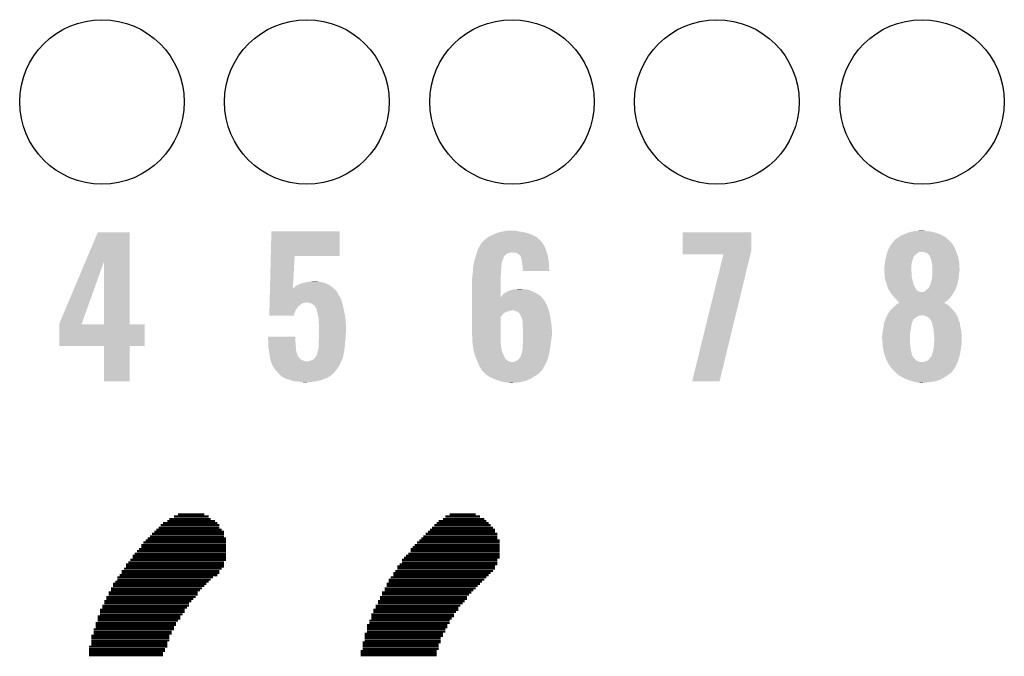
# Model space of a CAD drawing. Extents: x -1.3 to 24.2, y -3.9 to 39.2.
# Tile 20 of 27: x 10.1 to 17.3, y 19.1 to 23.8. Entities that reach past the tile are written whole.
import ezdxf

# ---------------------------------------------------------------- set-up
doc = ezdxf.new("R2010")
doc.units = 0
doc.layers.get('0').update_dxf_attribs({"linetype": 'CONTINUOUS'})
doc.layers.add('IR_SENSE_7_V100_GTO', color=14, linetype='CONTINUOUS')
doc.layers.add('IR_SENSE_7_V100_GTS', color=12, linetype='CONTINUOUS')

# ---------------------------------------------------------------- blocks, each defined once
blk = doc.blocks.new('ROUND_37')
blk.add_circle((0, 0), 0.602)

msp = doc.modelspace()

# ---------------------------------------------------------------- linework, layer by layer
at = {"layer": 'IR_SENSE_7_V100_GTO', "const_width": 0.01524}
for points in [[(11.20648, 20.16506), (11.46048, 20.16506)], [(11.23696, 20.1803), (11.43, 20.1803)], [(13.19276, 20.16506), (13.44676, 20.16506)], [(13.22324, 20.1803), (13.41374, 20.1803)], [(11.10996, 20.10156), (11.53922, 20.10156)], [(11.12774, 20.1168), (11.52398, 20.1168)], [(11.15822, 20.13204), (11.50874, 20.13204)], [(11.17346, 20.14728), (11.47572, 20.14728)], [(13.11148, 20.10156), (13.5255, 20.10156)], [(13.12926, 20.1168), (13.51026, 20.1168)], [(13.1445, 20.13204), (13.49248, 20.13204)], [(13.17498, 20.14728), (13.47724, 20.14728)], [(11.03122, 20.02028), (11.57224, 20.02028)], [(11.04646, 20.03806), (11.57224, 20.03806)], [(11.06424, 20.0533), (11.57224, 20.0533)], [(11.07948, 20.06854), (11.557, 20.06854)], [(11.09472, 20.08378), (11.53922, 20.08378)], [(13.03274, 20.02028), (13.57376, 20.02028)], [(13.04798, 20.03806), (13.57376, 20.03806)], [(13.06576, 20.0533), (13.55598, 20.0533)], [(13.081, 20.06854), (13.55598, 20.06854)], [(13.09624, 20.08378), (13.54074, 20.08378)], [(10.96772, 19.95678), (11.58748, 19.95678)], [(10.98296, 19.97456), (11.58748, 19.97456)], [(11.00074, 19.9898), (11.58748, 19.9898)], [(11.01598, 20.00504), (11.58748, 20.00504)], [(12.96924, 19.95678), (13.589, 19.95678)], [(12.98448, 19.97456), (13.589, 19.97456)], [(13.00226, 19.9898), (13.589, 19.9898)], [(13.0175, 20.00504), (13.57376, 20.00504)], [(10.90422, 19.87804), (11.58748, 19.87804)], [(10.91946, 19.89328), (11.58748, 19.89328)], [(10.93724, 19.91106), (11.58748, 19.91106)], [(10.95248, 19.9263), (11.58748, 19.9263)], [(10.96772, 19.94154), (11.58748, 19.94154)], [(12.90574, 19.87804), (13.589, 19.87804)], [(12.92098, 19.89328), (13.589, 19.89328)], [(12.93876, 19.9263), (13.589, 19.9263)], [(12.93876, 19.91106), (13.589, 19.91106)], [(12.954, 19.94154), (13.589, 19.94154)], [(10.85596, 19.81454), (11.57224, 19.81454)], [(10.87374, 19.82978), (11.57224, 19.82978)], [(10.88898, 19.84756), (11.58748, 19.84756)], [(10.90422, 19.8628), (11.58748, 19.8628)], [(12.85748, 19.81454), (13.57376, 19.81454)], [(12.87526, 19.84756), (13.57376, 19.84756)], [(12.87526, 19.82978), (13.57376, 19.82978)], [(12.8905, 19.8628), (13.589, 19.8628)], [(10.81024, 19.7358), (11.52398, 19.7358)], [(10.82548, 19.76628), (11.53922, 19.76628)], [(10.82548, 19.75104), (11.53922, 19.75104)], [(10.84072, 19.78406), (11.557, 19.78406)], [(10.85596, 19.7993), (11.57224, 19.7993)], [(12.81176, 19.75104), (13.5255, 19.75104)], [(12.81176, 19.7358), (13.51026, 19.7358)], [(12.827, 19.76628), (13.54074, 19.76628)], [(12.84224, 19.7993), (13.55598, 19.7993)], [(12.84224, 19.78406), (13.55598, 19.78406)], [(10.76198, 19.6723), (11.44524, 19.6723)], [(10.77722, 19.68754), (11.46048, 19.68754)], [(10.79246, 19.72056), (11.4935, 19.72056)], [(10.79246, 19.70278), (11.47572, 19.70278)], [(12.7635, 19.6723), (13.44676, 19.6723)], [(12.77874, 19.70278), (13.47724, 19.70278)], [(12.77874, 19.68754), (13.462, 19.68754)], [(12.79398, 19.72056), (13.49248, 19.72056)], [(10.72896, 19.6088), (11.38174, 19.6088)], [(10.72896, 19.59356), (11.38174, 19.59356)], [(10.74674, 19.63928), (11.41222, 19.63928)], [(10.74674, 19.62404), (11.39698, 19.62404)], [(10.76198, 19.65706), (11.43, 19.65706)], [(12.73048, 19.6088), (13.38326, 19.6088)], [(12.73048, 19.59356), (13.36548, 19.59356)], [(12.74826, 19.63928), (13.41374, 19.63928)], [(12.74826, 19.62404), (13.3985, 19.62404)], [(12.7635, 19.65706), (13.42898, 19.65706)], [(10.69848, 19.5453), (11.33348, 19.5453)], [(10.69848, 19.53006), (11.31824, 19.53006)], [(10.71372, 19.57578), (11.3665, 19.57578)], [(10.71372, 19.56054), (11.34872, 19.56054)], [(12.7, 19.5453), (13.335, 19.5453)], [(12.7, 19.53006), (13.31976, 19.53006)], [(12.71524, 19.57578), (13.35024, 19.57578)], [(12.71524, 19.56054), (13.35024, 19.56054)], [(10.66546, 19.4818), (11.28522, 19.4818)], [(10.66546, 19.46656), (11.28522, 19.46656)], [(10.66546, 19.44878), (11.26998, 19.44878)], [(10.68324, 19.51228), (11.31824, 19.51228)], [(10.68324, 19.49704), (11.303, 19.49704)], [(12.65174, 19.44878), (13.25626, 19.44878)], [(12.66698, 19.4818), (13.28674, 19.4818)], [(12.66698, 19.46656), (13.2715, 19.46656)], [(12.68222, 19.51228), (13.30198, 19.51228)], [(12.68222, 19.49704), (13.28674, 19.49704)], [(10.63498, 19.38528), (11.22172, 19.38528)], [(10.63498, 19.37004), (11.22172, 19.37004)], [(10.65022, 19.43354), (11.25474, 19.43354)], [(10.65022, 19.4183), (11.25474, 19.4183)], [(10.65022, 19.40306), (11.23696, 19.40306)], [(12.61872, 19.37004), (13.208, 19.37004)], [(12.6365, 19.40306), (13.22324, 19.40306)], [(12.6365, 19.38528), (13.22324, 19.38528)], [(12.65174, 19.43354), (13.25626, 19.43354)], [(12.65174, 19.4183), (13.23848, 19.4183)], [(10.61974, 19.33956), (11.20648, 19.33956)], [(10.61974, 19.32178), (11.19124, 19.32178)], [(10.61974, 19.30654), (11.19124, 19.30654)], [(10.63498, 19.3548), (11.20648, 19.3548)], [(12.60348, 19.30654), (13.17498, 19.30654)], [(12.61872, 19.3548), (13.208, 19.3548)], [(12.61872, 19.33956), (13.19276, 19.33956)], [(12.61872, 19.32178), (13.19276, 19.32178)], [(10.60196, 19.2913), (11.17346, 19.2913)], [(10.60196, 19.27606), (11.17346, 19.27606)], [(10.60196, 19.25828), (11.17346, 19.25828)], [(10.60196, 19.24304), (11.15822, 19.24304)], [(10.60196, 19.2278), (11.15822, 19.2278)], [(12.58824, 19.24304), (13.15974, 19.24304)], [(12.58824, 19.2278), (13.1445, 19.2278)], [(12.60348, 19.2913), (13.17498, 19.2913)], [(12.60348, 19.27606), (13.15974, 19.27606)], [(12.60348, 19.25828), (13.15974, 19.25828)], [(10.58672, 19.21256), (11.15822, 19.21256)], [(10.58672, 19.19478), (11.14298, 19.19478)], [(10.58672, 19.17954), (11.14298, 19.17954)], [(10.58672, 19.1643), (11.12774, 19.1643)], [(12.573, 19.17954), (13.12926, 19.17954)], [(12.573, 19.1643), (13.12926, 19.1643)], [(12.58824, 19.21256), (13.1445, 19.21256)], [(12.58824, 19.19478), (13.1445, 19.19478)], [(10.58672, 19.14906), (11.12774, 19.14906)], [(12.573, 19.14906), (13.12926, 19.14906)]]:
    msp.add_lwpolyline(points, dxfattribs=at)
at = {"layer": 'IR_SENSE_7_V100_GTO'}
for points in [[(10.56013, 22.03184), (10.650226, 22.245298), (10.883908, 22.03184), (10.8839, 22.245298)], [(10.650226, 22.245298), (10.650236, 22.24532), (10.8839, 22.245298), (10.650236, 22.24532)], [(11.915782, 22.0726), (11.92024, 22.252918), (12.420578, 22.0726), (12.4206, 22.252918)], [(11.92024, 22.252918), (11.920242, 22.25294), (12.4206, 22.252918), (11.920242, 22.25294)], [(13.46454, 22.1742), (13.47724, 22.1869), (13.89888, 22.1742), (13.88618, 22.1869)], [(13.47724, 22.1869), (13.482322, 22.19198), (13.88618, 22.1869), (13.880536, 22.19198)], [(13.482322, 22.19198), (13.505174, 22.209758), (13.880536, 22.19198), (13.86078, 22.209758)], [(13.505174, 22.209758), (13.50518, 22.209762), (13.86078, 22.209758), (13.860774, 22.209762)], [(13.50518, 22.209762), (13.53312, 22.225), (13.860774, 22.209762), (13.83248, 22.225)], [(13.53312, 22.225), (13.539892, 22.22754), (13.83248, 22.225), (13.827762, 22.22754)], [(13.539892, 22.22754), (13.55344, 22.23262), (13.827762, 22.22754), (13.814552, 22.23262)], [(13.55344, 22.23262), (13.568674, 22.240238), (13.814552, 22.23262), (13.794742, 22.240238)], [(13.568674, 22.240238), (13.573762, 22.242782), (13.794742, 22.240238), (13.782874, 22.242782)], [(13.573762, 22.242782), (13.596616, 22.24786), (13.782874, 22.242782), (13.75918, 22.24786)], [(13.596616, 22.24786), (13.61948, 22.25294), (13.75918, 22.24786), (13.72616, 22.25294)], [(13.61948, 22.25294), (13.647422, 22.25802), (13.72616, 22.25294), (13.700762, 22.25802)], [(14.930122, 22.108158), (14.93014, 22.245298), (15.4305, 22.108158), (15.4305, 22.245298)], [(14.93014, 22.245298), (14.930142, 22.24532), (15.4305, 22.245298), (14.930142, 22.24532)], [(16.476982, 22.184364), (16.479524, 22.18944), (16.880834, 22.184364), (16.87525, 22.18944)], [(16.479524, 22.18944), (16.48968, 22.19706), (16.87525, 22.18944), (16.866868, 22.19706)], [(16.48968, 22.19706), (16.508726, 22.209758), (16.866868, 22.19706), (16.8529, 22.209758)], [(16.508726, 22.209758), (16.52778, 22.22246), (16.8529, 22.209758), (16.829316, 22.22246)], [(16.52778, 22.22246), (16.539972, 22.22754), (16.829316, 22.22246), (16.819882, 22.22754)], [(16.539972, 22.22754), (16.55826, 22.23516), (16.819882, 22.22754), (16.800072, 22.23516)], [(16.55826, 22.23516), (16.571474, 22.240242), (16.800072, 22.23516), (16.78686, 22.240242)], [(16.571474, 22.240242), (16.591282, 22.24786), (16.78686, 22.240242), (16.7621, 22.24786)], [(16.591282, 22.24786), (16.605674, 22.2504), (16.7621, 22.24786), (16.753842, 22.2504)], [(16.605674, 22.2504), (16.620066, 22.25294), (16.753842, 22.2504), (16.7259, 22.25294)], [(16.620066, 22.25294), (16.63446, 22.25548), (16.7259, 22.25294), (16.703042, 22.25548)], [(16.63446, 22.25548), (16.680178, 22.25802), (16.703042, 22.25548), (16.692882, 22.25802)], [(13.427286, 22.10816), (13.43152, 22.120862), (13.931898, 22.10816), (13.92728, 22.120862)], [(13.43152, 22.120862), (13.439644, 22.136098), (13.92728, 22.120862), (13.92174, 22.136098)], [(13.439644, 22.136098), (13.451836, 22.158962), (13.92174, 22.136098), (13.909038, 22.158962)], [(13.451836, 22.158962), (13.45184, 22.158966), (13.909038, 22.158962), (13.909036, 22.158966)], [(13.45184, 22.158966), (13.451846, 22.161506), (13.909036, 22.158966), (13.907344, 22.161506)], [(13.451846, 22.161506), (13.46454, 22.1742), (13.907344, 22.161506), (13.89888, 22.1742)], [(16.42745, 22.10308), (16.4338, 22.120862), (16.930582, 22.10308), (16.923174, 22.120862)], [(16.4338, 22.120862), (16.43927, 22.13102), (16.923174, 22.120862), (16.91894, 22.13102)], [(16.43927, 22.13102), (16.45158, 22.153878), (16.91894, 22.13102), (16.906244, 22.153878)], [(16.45158, 22.15388), (16.466394, 22.171658), (16.906242, 22.15388), (16.893542, 22.171658)], [(16.45158, 22.153878), (16.45158, 22.15388), (16.906244, 22.153878), (16.906242, 22.15388)], [(16.466394, 22.171658), (16.472744, 22.17928), (16.893542, 22.171658), (16.883384, 22.17928)], [(16.472744, 22.17928), (16.476974, 22.184356), (16.883384, 22.17928), (16.880842, 22.184356)], [(16.476974, 22.184356), (16.476982, 22.184364), (16.880842, 22.184356), (16.880834, 22.184364)], [(11.910004, 21.838922), (11.915782, 22.07258), (12.077866, 21.838922), (12.090398, 22.07258)], [(11.915782, 22.07258), (11.915782, 22.0726), (12.090398, 22.07258), (12.420578, 22.0726)], [(13.40358, 22.031962), (13.410302, 22.05482), (13.607798, 22.031962), (13.61694, 22.05482)], [(13.410302, 22.05482), (13.414782, 22.070052), (13.61694, 22.05482), (13.62202, 22.070052)], [(13.414782, 22.070052), (13.415532, 22.072598), (13.62202, 22.070052), (13.627094, 22.072598)], [(13.415532, 22.072598), (13.41628, 22.07514), (13.627094, 22.072598), (13.628366, 22.07514)], [(13.41628, 22.07514), (13.417124, 22.077676), (13.628366, 22.07514), (13.629638, 22.077676)], [(13.417124, 22.077676), (13.421358, 22.090378), (13.629638, 22.077676), (13.644878, 22.090378)], [(13.421358, 22.090378), (13.423052, 22.09546), (13.644878, 22.090378), (13.66266, 22.09546)], [(13.423052, 22.09546), (13.423898, 22.098), (13.66266, 22.09546), (13.675358, 22.098)], [(13.423898, 22.098), (13.427286, 22.10816), (13.934802, 22.098), (13.931898, 22.10816)], [(13.698218, 22.09546), (13.682978, 22.098), (13.935528, 22.09546), (13.934802, 22.098)], [(13.721078, 22.09038), (13.710916, 22.09546), (13.93698, 22.09038), (13.935528, 22.09546)], [(13.731238, 22.08276), (13.721078, 22.09038), (13.939158, 22.08276), (13.93698, 22.09038)], [(13.741398, 22.072602), (13.731238, 22.08276), (13.94206, 22.072602), (13.939158, 22.08276)], [(13.743936, 22.070064), (13.741398, 22.072602), (13.942536, 22.070064), (13.94206, 22.072602)], [(13.74648, 22.057358), (13.743936, 22.070064), (13.944918, 22.057358), (13.942536, 22.070064)], [(13.75156, 22.039582), (13.74648, 22.057358), (13.948252, 22.039582), (13.944918, 22.057358)], [(14.93012, 22.085322), (14.930122, 22.108158), (15.424958, 22.085322), (15.4305, 22.108158)], [(15.227272, 22.0853), (14.93012, 22.085322), (15.424952, 22.0853), (15.424958, 22.085322)], [(14.998706, 21.155686), (15.227272, 22.0853), (15.199348, 21.155686), (15.424952, 22.0853)], [(16.409784, 22.029422), (16.41348, 22.04974), (16.606522, 22.029422), (16.61329, 22.04974)], [(16.41348, 22.04974), (16.414024, 22.05228), (16.61329, 22.04974), (16.614138, 22.05228)], [(16.414024, 22.05228), (16.416202, 22.062442), (16.614138, 22.05228), (16.616684, 22.062442)], [(16.416202, 22.062442), (16.416746, 22.064986), (16.616684, 22.062442), (16.61922, 22.064986)], [(16.416746, 22.064986), (16.41729, 22.067524), (16.61922, 22.064986), (16.619224, 22.067524)], [(16.41729, 22.067524), (16.420012, 22.080222), (16.619224, 22.067524), (16.629382, 22.080222)], [(16.420012, 22.080222), (16.421102, 22.0853), (16.629382, 22.080222), (16.636152, 22.0853)], [(16.421102, 22.0853), (16.424728, 22.09546), (16.636152, 22.0853), (16.6497, 22.09546)], [(16.424728, 22.09546), (16.426542, 22.10054), (16.6497, 22.09546), (16.657324, 22.10054)], [(16.426542, 22.10054), (16.426544, 22.100542), (16.657324, 22.10054), (16.667482, 22.100542)], [(16.426544, 22.100542), (16.42745, 22.10308), (16.667482, 22.100542), (16.675104, 22.10308)], [(16.69288, 22.10054), (16.680178, 22.10308), (16.93164, 22.10054), (16.930582, 22.10308)], [(16.705582, 22.098), (16.69288, 22.10054), (16.932548, 22.098), (16.93164, 22.10054)], [(16.72336, 22.087836), (16.705582, 22.098), (16.936178, 22.087836), (16.932548, 22.098)], [(16.73352, 22.07514), (16.72336, 22.087836), (16.940712, 22.07514), (16.936178, 22.087836)], [(16.7386, 22.070054), (16.73352, 22.07514), (16.942528, 22.070054), (16.940712, 22.07514)], [(16.738602, 22.067516), (16.7386, 22.070054), (16.943434, 22.067516), (16.942528, 22.070054)], [(16.739618, 22.064978), (16.738602, 22.067516), (16.94434, 22.064978), (16.943434, 22.067516)], [(16.743682, 22.05482), (16.739618, 22.064978), (16.946246, 22.05482), (16.94434, 22.064978)], [(16.74876, 22.037042), (16.743682, 22.05482), (16.94958, 22.037042), (16.946246, 22.05482)], [(10.368282, 21.577304), (10.56013, 22.03184), (10.532664, 21.577304), (10.695902, 22.03184)], [(10.695918, 21.57222), (10.695902, 22.03184), (10.883922, 21.57222), (10.883908, 22.03184)], [(13.394212, 21.958298), (13.395482, 21.97862), (13.59916, 21.958298), (13.6017, 21.97862)], [(13.395482, 21.97862), (13.39596, 21.986242), (13.6017, 21.97862), (13.6017, 21.986242)], [(13.39596, 21.986242), (13.397228, 21.993858), (13.6017, 21.986242), (13.6017, 21.993858)], [(13.397228, 21.993858), (13.398922, 22.004018), (13.6017, 21.993858), (13.60424, 22.004018)], [(13.398922, 22.004018), (13.400192, 22.011638), (13.60424, 22.004018), (13.60424, 22.011638)], [(13.400192, 22.011638), (13.403154, 22.029416), (13.60424, 22.011638), (13.60678, 22.029416)], [(13.403154, 22.029416), (13.40358, 22.031962), (13.60678, 22.029416), (13.607798, 22.031962)], [(13.752734, 22.031958), (13.75156, 22.039582), (13.94968, 22.031958), (13.948252, 22.039582)], [(13.75664, 22.00656), (13.752734, 22.031958), (13.95095, 22.00656), (13.94968, 22.031958)], [(13.75918, 21.98878), (13.75664, 22.00656), (13.95184, 21.98878), (13.95095, 22.00656)], [(13.75918, 21.981162), (13.75918, 21.98878), (13.95222, 21.981162), (13.95184, 21.98878)], [(13.75918, 21.963402), (13.75918, 21.981162), (13.954732, 21.963402), (13.95222, 21.981162)], [(16.40332, 21.986242), (16.40535, 21.9964), (16.60144, 21.986242), (16.60144, 21.9964)], [(16.40332, 21.973538), (16.40332, 21.986242), (16.60144, 21.973538), (16.60144, 21.986242)], [(16.40438, 21.960842), (16.40332, 21.973538), (16.60144, 21.960842), (16.60144, 21.973538)], [(16.40535, 21.9964), (16.40586, 21.99894), (16.60144, 21.9964), (16.601802, 21.99894)], [(16.40586, 21.99894), (16.407552, 22.01418), (16.601802, 21.99894), (16.60398, 22.01418)], [(16.407552, 22.01418), (16.4084, 22.0218), (16.60398, 22.01418), (16.60525, 22.0218)], [(16.4084, 22.0218), (16.409784, 22.029422), (16.60525, 22.0218), (16.606522, 22.029422)], [(16.75107, 22.02434), (16.74876, 22.037042), (16.95196, 22.02434), (16.94958, 22.037042)], [(16.75384, 22.0091), (16.75107, 22.02434), (16.952808, 22.0091), (16.95196, 22.02434)], [(16.75638, 21.996398), (16.75384, 22.0091), (16.953514, 21.996398), (16.952808, 22.0091)], [(16.75638, 21.978622), (16.75638, 21.996398), (16.9545, 21.978622), (16.953514, 21.996398)], [(16.75638, 21.963378), (16.75638, 21.978622), (16.9545, 21.963378), (16.9545, 21.978622)], [(13.38834, 21.902422), (13.389864, 21.910042), (13.596622, 21.902422), (13.59662, 21.910042)], [(13.38834, 21.770356), (13.38834, 21.902422), (13.59665, 21.770356), (13.596622, 21.902422)], [(13.389864, 21.910042), (13.39088, 21.915122), (13.59662, 21.910042), (13.597128, 21.915122)], [(13.39088, 21.930362), (13.391726, 21.93544), (13.598652, 21.930362), (13.59916, 21.93544)], [(13.39088, 21.915122), (13.39088, 21.930362), (13.597128, 21.915122), (13.598652, 21.930362)], [(13.391726, 21.93544), (13.39342, 21.9456), (13.59916, 21.93544), (13.59916, 21.9456)], [(13.39342, 21.9456), (13.394212, 21.958298), (13.59916, 21.9456), (13.59916, 21.958298)], [(13.954734, 21.96338), (13.75918, 21.963402), (13.954734, 21.96338), (13.954732, 21.963402)], [(16.405438, 21.948142), (16.40438, 21.960842), (16.60398, 21.948142), (16.60144, 21.960842)], [(16.40586, 21.94306), (16.405438, 21.948142), (16.60398, 21.94306), (16.60398, 21.948142)], [(16.407708, 21.922742), (16.40586, 21.94306), (16.60398, 21.922742), (16.60398, 21.94306)], [(16.4084, 21.91512), (16.407708, 21.922742), (16.605886, 21.91512), (16.60398, 21.922742)], [(16.412974, 21.89226), (16.4084, 21.91512), (16.6116, 21.89226), (16.605886, 21.91512)], [(16.751298, 21.897336), (16.751862, 21.902422), (16.945862, 21.897336), (16.94688, 21.902422)], [(16.751862, 21.902422), (16.75384, 21.9202), (16.94688, 21.902422), (16.948854, 21.9202)], [(16.75384, 21.9202), (16.75638, 21.9456), (16.948854, 21.9202), (16.951676, 21.9456)], [(16.75638, 21.948142), (16.75638, 21.963378), (16.95196, 21.948142), (16.9545, 21.963378)], [(16.75638, 21.9456), (16.75638, 21.948142), (16.951676, 21.9456), (16.95196, 21.948142)], [(11.90969, 21.82622), (11.90994, 21.836398), (12.38504, 21.82622), (12.373732, 21.836398)], [(11.90994, 21.836398), (11.910004, 21.838922), (12.077732, 21.836398), (12.08278, 21.838922)], [(12.077732, 21.836398), (12.077866, 21.838922), (12.373732, 21.836398), (12.370928, 21.838922)], [(12.08278, 21.838922), (12.09294, 21.846542), (12.370928, 21.838922), (12.36246, 21.846542)], [(12.09294, 21.846542), (12.095476, 21.849078), (12.36246, 21.846542), (12.359642, 21.849078)], [(12.095476, 21.849078), (12.100564, 21.85416), (12.359642, 21.849078), (12.351656, 21.85416)], [(12.100564, 21.85416), (12.113262, 21.85924), (12.351656, 21.85416), (12.343674, 21.85924)], [(12.113262, 21.85924), (12.125956, 21.866858), (12.343674, 21.85924), (12.331702, 21.866858)], [(12.125956, 21.866858), (12.12596, 21.86686), (12.331702, 21.866858), (12.331698, 21.86686)], [(12.12596, 21.86686), (12.141204, 21.87194), (12.331698, 21.86686), (12.317726, 21.87194)], [(12.141204, 21.87194), (12.143742, 21.871942), (12.317726, 21.87194), (12.31772, 21.871942)], [(12.143742, 21.871942), (12.158974, 21.877018), (12.31772, 21.871942), (12.30376, 21.877018)], [(12.158974, 21.877018), (12.158982, 21.87702), (12.30376, 21.877018), (12.303752, 21.87702)], [(12.158982, 21.87702), (12.17168, 21.87956), (12.303752, 21.87702), (12.291056, 21.87956)], [(12.17168, 21.87956), (12.186918, 21.8821), (12.291056, 21.87956), (12.278358, 21.8821)], [(12.186918, 21.8821), (12.202158, 21.88464), (12.278358, 21.8821), (12.260582, 21.88464)], [(12.202158, 21.88464), (12.240228, 21.887178), (12.260582, 21.88464), (12.252962, 21.887178)], [(12.240228, 21.887178), (12.240258, 21.88718), (12.252962, 21.887178), (12.240258, 21.88718)], [(13.677898, 21.82368), (13.693144, 21.82876), (13.80067, 21.82368), (13.782044, 21.82876)], [(13.70838, 21.82876), (13.741372, 21.831298), (13.759184, 21.82876), (13.751562, 21.831298)], [(13.741372, 21.831298), (13.741398, 21.8313), (13.751562, 21.831298), (13.741398, 21.8313)], [(16.41348, 21.889722), (16.412974, 21.89226), (16.612186, 21.889722), (16.6116, 21.89226)], [(16.421098, 21.869402), (16.41348, 21.889722), (16.616874, 21.869402), (16.612186, 21.889722)], [(16.42364, 21.859242), (16.421098, 21.869402), (16.619218, 21.859242), (16.616874, 21.869402)], [(16.42618, 21.849082), (16.42364, 21.859242), (16.625314, 21.849082), (16.619218, 21.859242)], [(16.43126, 21.83638), (16.42618, 21.849082), (16.632936, 21.83638), (16.625314, 21.849082)], [(16.4338, 21.828764), (16.43126, 21.83638), (16.637506, 21.828764), (16.632936, 21.83638)], [(16.436338, 21.826222), (16.4338, 21.828764), (16.63903, 21.826222), (16.637506, 21.828764)], [(16.715232, 21.82622), (16.71828, 21.82876), (16.924018, 21.82622), (16.925146, 21.82876)], [(16.71828, 21.82876), (16.725898, 21.83638), (16.925146, 21.82876), (16.928534, 21.83638)], [(16.725898, 21.83638), (16.733518, 21.84654), (16.928534, 21.83638), (16.93305, 21.84654)], [(16.733518, 21.84654), (16.734786, 21.849078), (16.93305, 21.84654), (16.93418, 21.849078)], [(16.734786, 21.849078), (16.741138, 21.861778), (16.93418, 21.849078), (16.937642, 21.861778)], [(16.741138, 21.861778), (16.74368, 21.877018), (16.937642, 21.861778), (16.941798, 21.877018)], [(16.74368, 21.87702), (16.751298, 21.897336), (16.9418, 21.87702), (16.945862, 21.897336)], [(16.74368, 21.877018), (16.74368, 21.87702), (16.941798, 21.877018), (16.9418, 21.87702)], [(11.907366, 21.73224), (11.908056, 21.760178), (12.437532, 21.73224), (12.42822, 21.760178)], [(11.908056, 21.760178), (11.908496, 21.77796), (12.42822, 21.760178), (12.41806, 21.77796)], [(11.908496, 21.77796), (11.90881, 21.790662), (12.41806, 21.77796), (12.41044, 21.790662)], [(11.90881, 21.790662), (11.908936, 21.79574), (12.41044, 21.790662), (12.4079, 21.79574)], [(11.908936, 21.79574), (11.909376, 21.813518), (12.4079, 21.79574), (12.397742, 21.813518)], [(11.909376, 21.813518), (11.90969, 21.82622), (12.397742, 21.813518), (12.38504, 21.82622)], [(13.38834, 21.747478), (13.38834, 21.770356), (13.916662, 21.747478), (13.897944, 21.770356)], [(13.59665, 21.770356), (13.601702, 21.772886), (13.897944, 21.770356), (13.895874, 21.772886)], [(13.601702, 21.772886), (13.60322, 21.775418), (13.895874, 21.772886), (13.893802, 21.775418)], [(13.60322, 21.775418), (13.609322, 21.785582), (13.893802, 21.775418), (13.879826, 21.785582)], [(13.609322, 21.785582), (13.62117, 21.795738), (13.879826, 21.785582), (13.86586, 21.795738)], [(13.62117, 21.795738), (13.627102, 21.800822), (13.86586, 21.795738), (13.855694, 21.800822)], [(13.627102, 21.800822), (13.644034, 21.81098), (13.855694, 21.800822), (13.83538, 21.81098)], [(13.644034, 21.81098), (13.652504, 21.81606), (13.83538, 21.81098), (13.822682, 21.81606)], [(13.652504, 21.81606), (13.657584, 21.816062), (13.822682, 21.81606), (13.822678, 21.816062)], [(13.657584, 21.816062), (13.667738, 21.82114), (13.822678, 21.816062), (13.809982, 21.82114)], [(13.667738, 21.82114), (13.667742, 21.821142), (13.809982, 21.82114), (13.809976, 21.821142)], [(13.667742, 21.821142), (13.677898, 21.82368), (13.809976, 21.821142), (13.80067, 21.82368)], [(16.439512, 21.821144), (16.436338, 21.826222), (16.642076, 21.821144), (16.63903, 21.826222)], [(16.444278, 21.81352), (16.439512, 21.821144), (16.654778, 21.81352), (16.642076, 21.821144)], [(16.447452, 21.808442), (16.444278, 21.81352), (16.667476, 21.808442), (16.654778, 21.81352)], [(16.447454, 21.80844), (16.447452, 21.808442), (16.692876, 21.80844), (16.667476, 21.808442)], [(16.449042, 21.805898), (16.447454, 21.80844), (16.91132, 21.805898), (16.913224, 21.80844)], [(16.458568, 21.790658), (16.449042, 21.805898), (16.903698, 21.790658), (16.91132, 21.805898)], [(16.46174, 21.785582), (16.458568, 21.790658), (16.900314, 21.785582), (16.903698, 21.790658)], [(16.471904, 21.775418), (16.46174, 21.785582), (16.89354, 21.775418), (16.900314, 21.785582)], [(16.476982, 21.770338), (16.471904, 21.775418), (16.889184, 21.770338), (16.89354, 21.775418)], [(16.487566, 21.757638), (16.476982, 21.770338), (16.878298, 21.757638), (16.889184, 21.770338)], [(16.48968, 21.7551), (16.487566, 21.757638), (16.875252, 21.7551), (16.878298, 21.757638)], [(16.499838, 21.74494), (16.48968, 21.7551), (16.86306, 21.74494), (16.875252, 21.7551)], [(16.692876, 21.80844), (16.703036, 21.816058), (16.913224, 21.80844), (16.918938, 21.816058)], [(16.703036, 21.816058), (16.70304, 21.81606), (16.918938, 21.816058), (16.918938, 21.81606)], [(16.70304, 21.81606), (16.712178, 21.823676), (16.918938, 21.81606), (16.92148, 21.823676)], [(16.712178, 21.823676), (16.715232, 21.82622), (16.92148, 21.823676), (16.924018, 21.82622)], [(11.905732, 21.6662), (11.90636, 21.691598), (12.09294, 21.6662), (12.108178, 21.691598)], [(11.90636, 21.691598), (11.9068, 21.709378), (12.108178, 21.691598), (12.123418, 21.709378)], [(11.9068, 21.709378), (11.907052, 21.719542), (12.123418, 21.709378), (12.13866, 21.719542)], [(11.907052, 21.719542), (11.90724, 21.72716), (12.13866, 21.719542), (12.151358, 21.72716)], [(11.90724, 21.72716), (11.907302, 21.7297), (12.151358, 21.72716), (12.16406, 21.7297)], [(11.907302, 21.7297), (11.907366, 21.73224), (12.16406, 21.7297), (12.174218, 21.73224)], [(12.194538, 21.7297), (12.176758, 21.73224), (12.438378, 21.7297), (12.437532, 21.73224)], [(12.21232, 21.724622), (12.194538, 21.7297), (12.439552, 21.724622), (12.438378, 21.7297)], [(12.225018, 21.717002), (12.21232, 21.724622), (12.44131, 21.717002), (12.439552, 21.724622)], [(12.235176, 21.70938), (12.225018, 21.717002), (12.44307, 21.70938), (12.44131, 21.717002)], [(12.24026, 21.699222), (12.235176, 21.70938), (12.445414, 21.699222), (12.44307, 21.70938)], [(12.241956, 21.69668), (12.24026, 21.699222), (12.446, 21.69668), (12.445414, 21.699222)], [(12.24534, 21.6916), (12.241956, 21.69668), (12.44713, 21.6916), (12.446, 21.69668)], [(12.250414, 21.686526), (12.24534, 21.6916), (12.448258, 21.686526), (12.44713, 21.6916)], [(12.25042, 21.683982), (12.250414, 21.686526), (12.448822, 21.683982), (12.448258, 21.686526)], [(12.2555, 21.66366), (12.25042, 21.683982), (12.453338, 21.66366), (12.448822, 21.683982)], [(13.38834, 21.732242), (13.38834, 21.747478), (13.92428, 21.732242), (13.916662, 21.747478)], [(13.38834, 21.71446), (13.38834, 21.732242), (13.93444, 21.71446), (13.92428, 21.732242)], [(13.38834, 21.689062), (13.38834, 21.71446), (13.9446, 21.689062), (13.93444, 21.71446)], [(13.38834, 21.67382), (13.38834, 21.689062), (13.94929, 21.67382), (13.9446, 21.689062)], [(16.4465, 21.67128), (16.46682, 21.6916), (16.91132, 21.67128), (16.89354, 21.6916)], [(16.46682, 21.6916), (16.479522, 21.704302), (16.89354, 21.6916), (16.880838, 21.704302)], [(16.479522, 21.704302), (16.49222, 21.717), (16.880838, 21.704302), (16.865598, 21.717)], [(16.49222, 21.717), (16.492222, 21.717002), (16.865598, 21.717), (16.865596, 21.717002)], [(16.492222, 21.717002), (16.510482, 21.727158), (16.865596, 21.717002), (16.845284, 21.727158)], [(16.507458, 21.734784), (16.499838, 21.74494), (16.849546, 21.734784), (16.86306, 21.74494)], [(16.515064, 21.732244), (16.507458, 21.734784), (16.846166, 21.732244), (16.849546, 21.734784)], [(16.510482, 21.727158), (16.515022, 21.729682), (16.845284, 21.727158), (16.842758, 21.729682)], [(16.515022, 21.729682), (16.51508, 21.729714), (16.842758, 21.729682), (16.8428, 21.729714)], [(16.51508, 21.729714), (16.515064, 21.732244), (16.8428, 21.729714), (16.846166, 21.732244)], [(11.90498, 21.635742), (11.905356, 21.65096), (12.085304, 21.635742), (12.08786, 21.65096)], [(12.085302, 21.63572), (11.90498, 21.635742), (12.085302, 21.63572), (12.085304, 21.635742)], [(11.905356, 21.65096), (11.905732, 21.6662), (12.08786, 21.65096), (12.09294, 21.6662)], [(12.25804, 21.65096), (12.2555, 21.66366), (12.45616, 21.65096), (12.453338, 21.66366)], [(12.26058, 21.63826), (12.25804, 21.65096), (12.458066, 21.63826), (12.45616, 21.65096)], [(12.26566, 21.615402), (12.26058, 21.63826), (12.461494, 21.615402), (12.458066, 21.63826)], [(12.26566, 21.600158), (12.26566, 21.615402), (12.46378, 21.600158), (12.461494, 21.615402)], [(13.38834, 21.67128), (13.38834, 21.67382), (13.665198, 21.67128), (13.677902, 21.67382)], [(13.38834, 21.666202), (13.38834, 21.67128), (13.64742, 21.666202), (13.665198, 21.67128)], [(13.38834, 21.65858), (13.38834, 21.666202), (13.62964, 21.65858), (13.64742, 21.666202)], [(13.38834, 21.656042), (13.38834, 21.65858), (13.624564, 21.656042), (13.62964, 21.65858)], [(13.38834, 21.638262), (13.38834, 21.656042), (13.606782, 21.638262), (13.624564, 21.656042)], [(13.38834, 21.623026), (13.38834, 21.638262), (13.596624, 21.623026), (13.606782, 21.638262)], [(13.38834, 21.49856), (13.38834, 21.623026), (13.59662, 21.49856), (13.596624, 21.623026)], [(13.705842, 21.66874), (13.695676, 21.67382), (13.950854, 21.66874), (13.94929, 21.67382)], [(13.721082, 21.663658), (13.705842, 21.66874), (13.952418, 21.663658), (13.950854, 21.66874)], [(13.730606, 21.65604), (13.721082, 21.663658), (13.95476, 21.65604), (13.952418, 21.663658)], [(13.73378, 21.6535), (13.730606, 21.65604), (13.955238, 21.6535), (13.95476, 21.65604)], [(13.736322, 21.650956), (13.73378, 21.6535), (13.955714, 21.650956), (13.955238, 21.6535)], [(13.74648, 21.63064), (13.736322, 21.650956), (13.959524, 21.63064), (13.955714, 21.650956)], [(13.752196, 21.6154), (13.74648, 21.63064), (13.96238, 21.6154), (13.959524, 21.63064)], [(13.7541, 21.610318), (13.752196, 21.6154), (13.963228, 21.610318), (13.96238, 21.6154)], [(16.411956, 21.607782), (16.416022, 21.617942), (16.616684, 21.607782), (16.629382, 21.617942)], [(16.416022, 21.617942), (16.41907, 21.62556), (16.629382, 21.617942), (16.64208, 21.62556)], [(16.41907, 21.62556), (16.421104, 21.63064), (16.64208, 21.62556), (16.648852, 21.63064)], [(16.421104, 21.63064), (16.423638, 21.633182), (16.648852, 21.63064), (16.652242, 21.633182)], [(16.423638, 21.633182), (16.42364, 21.633184), (16.652242, 21.633182), (16.65225, 21.633184)], [(16.42364, 21.633184), (16.424486, 21.635722), (16.65225, 21.633184), (16.66494, 21.635722)], [(16.424486, 21.635722), (16.425332, 21.63826), (16.66494, 21.635722), (16.672564, 21.63826)], [(16.425332, 21.63826), (16.42618, 21.640802), (16.934182, 21.63826), (16.93291, 21.640802)], [(16.42618, 21.640802), (16.433794, 21.653496), (16.93291, 21.640802), (16.926562, 21.653496)], [(16.433794, 21.653496), (16.433798, 21.6535), (16.926562, 21.653496), (16.92656, 21.6535)], [(16.433798, 21.6535), (16.443962, 21.668742), (16.92656, 21.6535), (16.913496, 21.668742)], [(16.443962, 21.668742), (16.4465, 21.67128), (16.913496, 21.668742), (16.91132, 21.67128)], [(16.697962, 21.635718), (16.680178, 21.63826), (16.935454, 21.635718), (16.934182, 21.63826)], [(16.713202, 21.63064), (16.697962, 21.635718), (16.937992, 21.63064), (16.935454, 21.635718)], [(16.717436, 21.6281), (16.713202, 21.63064), (16.939262, 21.6281), (16.937992, 21.63064)], [(16.721678, 21.625554), (16.717436, 21.6281), (16.941802, 21.625554), (16.939262, 21.6281)], [(16.7259, 21.62302), (16.721678, 21.625554), (16.942436, 21.62302), (16.941802, 21.625554)], [(16.736052, 21.615402), (16.7259, 21.62302), (16.94434, 21.615402), (16.942436, 21.62302)], [(16.736062, 21.615394), (16.736052, 21.615402), (16.944344, 21.615394), (16.94434, 21.615402)], [(16.741142, 21.605238), (16.736062, 21.615394), (16.947728, 21.605238), (16.944344, 21.615394)], [(10.36828, 21.572248), (10.368282, 21.577304), (10.53085, 21.572248), (10.532664, 21.577304)], [(10.36828, 21.57222), (10.36828, 21.572248), (10.695918, 21.57222), (10.53085, 21.572248)], [(10.36828, 21.572198), (10.36828, 21.57222), (10.99312, 21.572198), (10.883922, 21.57222)], [(10.36828, 21.412222), (10.36828, 21.572198), (10.993098, 21.412222), (10.99312, 21.572198)], [(12.26566, 21.590002), (12.26566, 21.600158), (12.464242, 21.590002), (12.46378, 21.600158)], [(12.2682, 21.56968), (12.26566, 21.590002), (12.465166, 21.56968), (12.464242, 21.590002)], [(12.2682, 21.54428), (12.2682, 21.56968), (12.46632, 21.54428), (12.465166, 21.56968)], [(12.2682, 21.52396), (12.2682, 21.54428), (12.46632, 21.52396), (12.46632, 21.54428)], [(13.75664, 21.600158), (13.7541, 21.610318), (13.964922, 21.600158), (13.963228, 21.610318)], [(13.75918, 21.595076), (13.75664, 21.600158), (13.965768, 21.595076), (13.964922, 21.600158)], [(13.75918, 21.569678), (13.75918, 21.595076), (13.97, 21.569678), (13.965768, 21.595076)], [(13.75918, 21.55698), (13.75918, 21.569678), (13.970636, 21.55698), (13.97, 21.569678)], [(13.76172, 21.523962), (13.75918, 21.55698), (13.972286, 21.523962), (13.970636, 21.55698)], [(16.39316, 21.5265), (16.39598, 21.5392), (16.596076, 21.5265), (16.5989, 21.5392)], [(16.39598, 21.5392), (16.39824, 21.549362), (16.5989, 21.5392), (16.60035, 21.549362)], [(16.39824, 21.549362), (16.398932, 21.556978), (16.60035, 21.549362), (16.60144, 21.556978)], [(16.398932, 21.556978), (16.400782, 21.577302), (16.60144, 21.556978), (16.605504, 21.577302)], [(16.400782, 21.577302), (16.402628, 21.582382), (16.605504, 21.577302), (16.606522, 21.582382)], [(16.402628, 21.582382), (16.404476, 21.587464), (16.606522, 21.582382), (16.60906, 21.587464)], [(16.404476, 21.587464), (16.4054, 21.590004), (16.60906, 21.587464), (16.609062, 21.590004)], [(16.4054, 21.590004), (16.41094, 21.60524), (16.609062, 21.590004), (16.615594, 21.60524)], [(16.41094, 21.60524), (16.411956, 21.607782), (16.615594, 21.60524), (16.616684, 21.607782)], [(16.744526, 21.600162), (16.741142, 21.605238), (16.94942, 21.600162), (16.947728, 21.605238)], [(16.746222, 21.597618), (16.744526, 21.600162), (16.95051, 21.597618), (16.94942, 21.600162)], [(16.7513, 21.592534), (16.746222, 21.597618), (16.95269, 21.592534), (16.95051, 21.597618)], [(16.7513, 21.589998), (16.7513, 21.592534), (16.953776, 21.589998), (16.95269, 21.592534)], [(16.753206, 21.582376), (16.7513, 21.589998), (16.95704, 21.582376), (16.953776, 21.589998)], [(16.759556, 21.556978), (16.753206, 21.582376), (16.95958, 21.556978), (16.95704, 21.582376)], [(16.76654, 21.529038), (16.759556, 21.556978), (16.9672, 21.529038), (16.95958, 21.556978)], [(11.894844, 21.480758), (11.894842, 21.480778), (12.09548, 21.480758), (11.894842, 21.480778)], [(11.896888, 21.44776), (11.894844, 21.480758), (12.09548, 21.44776), (12.09548, 21.480758)], [(12.26566, 21.45284), (12.267634, 21.47062), (12.46124, 21.45284), (12.46378, 21.47062)], [(12.267634, 21.47062), (12.2682, 21.475702), (12.46378, 21.47062), (12.46378, 21.475702)], [(12.2682, 21.498562), (12.2682, 21.52396), (12.46378, 21.498562), (12.46632, 21.52396)], [(12.2682, 21.475702), (12.2682, 21.498562), (12.46378, 21.475702), (12.46378, 21.498562)], [(13.39088, 21.44014), (13.38834, 21.49856), (13.59662, 21.44014), (13.59662, 21.49856)], [(13.76172, 21.51888), (13.76172, 21.523962), (13.97254, 21.51888), (13.972286, 21.523962)], [(13.76172, 21.488398), (13.76172, 21.51888), (13.97254, 21.488398), (13.97254, 21.51888)], [(13.76172, 21.45792), (13.76172, 21.488398), (13.96746, 21.45792), (13.97254, 21.488398)], [(16.38808, 21.48586), (16.389168, 21.49348), (16.59128, 21.48586), (16.59128, 21.49348)], [(16.38808, 21.470618), (16.38808, 21.48586), (16.59128, 21.470618), (16.59128, 21.48586)], [(16.391082, 21.437602), (16.38808, 21.470618), (16.59128, 21.437602), (16.59128, 21.470618)], [(16.389168, 21.49348), (16.39062, 21.50364), (16.59128, 21.49348), (16.592408, 21.50364)], [(16.39062, 21.50364), (16.39203, 21.51634), (16.592408, 21.50364), (16.59382, 21.51634)], [(16.39203, 21.51634), (16.39316, 21.5265), (16.59382, 21.51634), (16.596076, 21.5265)], [(16.76654, 21.50872), (16.76654, 21.529038), (16.968764, 21.50872), (16.9672, 21.529038)], [(16.768354, 21.496022), (16.76654, 21.50872), (16.96974, 21.496022), (16.968764, 21.50872)], [(16.76908, 21.490938), (16.768354, 21.496022), (16.96974, 21.490938), (16.96974, 21.496022)], [(16.76908, 21.4376), (16.76908, 21.490938), (16.96974, 21.4376), (16.96974, 21.490938)], [(10.695918, 21.4122), (10.36828, 21.412222), (10.993098, 21.4122), (10.993098, 21.412222)], [(10.69592, 21.412178), (10.695918, 21.4122), (10.8839, 21.412178), (10.993098, 21.4122)], [(10.69594, 21.155682), (10.69592, 21.412178), (10.883878, 21.155682), (10.8839, 21.412178)], [(11.89736, 21.44014), (11.896888, 21.44776), (12.096434, 21.44014), (12.09548, 21.44776)], [(11.89736, 21.42744), (11.89736, 21.44014), (12.09802, 21.42744), (12.096434, 21.44014)], [(11.89736, 21.407122), (11.89736, 21.42744), (12.099216, 21.407122), (12.09802, 21.42744)], [(11.900878, 21.384258), (11.89736, 21.407122), (12.10056, 21.384258), (12.099216, 21.407122)], [(12.25804, 21.37156), (12.265658, 21.3995), (12.452168, 21.37156), (12.45616, 21.3995)], [(12.265658, 21.3995), (12.26566, 21.399502), (12.45616, 21.3995), (12.45616, 21.399502)], [(12.26566, 21.43506), (12.26566, 21.45284), (12.4587, 21.43506), (12.46124, 21.45284)], [(12.26566, 21.399502), (12.26566, 21.43506), (12.45616, 21.399502), (12.4587, 21.43506)], [(13.391606, 21.435064), (13.39088, 21.44014), (13.59662, 21.435064), (13.59662, 21.44014)], [(13.392696, 21.427442), (13.391606, 21.435064), (13.599158, 21.427442), (13.59662, 21.435064)], [(13.396324, 21.402038), (13.392696, 21.427442), (13.6017, 21.402038), (13.599158, 21.427442)], [(13.3985, 21.386802), (13.396324, 21.402038), (13.604472, 21.386802), (13.6017, 21.402038)], [(13.7541, 21.3741), (13.75918, 21.396958), (13.955182, 21.3741), (13.958992, 21.396958)], [(13.75918, 21.419822), (13.76172, 21.44776), (13.962696, 21.419822), (13.96619, 21.44776)], [(13.75918, 21.41728), (13.75918, 21.419822), (13.96238, 21.41728), (13.962696, 21.419822)], [(13.75918, 21.396958), (13.75918, 21.41728), (13.958992, 21.396958), (13.96238, 21.41728)], [(13.76172, 21.44776), (13.76172, 21.45792), (13.96619, 21.44776), (13.96746, 21.45792)], [(16.39316, 21.41474), (16.391082, 21.437602), (16.594546, 21.41474), (16.59128, 21.437602)], [(16.395066, 21.40204), (16.39316, 21.41474), (16.59636, 21.40204), (16.594546, 21.41474)], [(16.398114, 21.381722), (16.395066, 21.40204), (16.5989, 21.381722), (16.59636, 21.40204)], [(16.764, 21.39188), (16.765974, 21.40966), (16.964464, 21.39188), (16.9672, 21.40966)], [(16.765974, 21.40966), (16.767668, 21.424898), (16.9672, 21.40966), (16.96974, 21.424898)], [(16.767668, 21.424898), (16.76908, 21.4376), (16.96974, 21.424898), (16.96974, 21.4376)], [(11.90244, 21.3741), (11.900878, 21.384258), (12.10282, 21.3741), (12.10056, 21.384258)], [(11.904982, 21.361398), (11.90244, 21.3741), (12.105642, 21.361398), (12.10282, 21.3741)], [(11.90752, 21.348698), (11.904982, 21.361398), (12.111084, 21.348698), (12.105642, 21.361398)], [(11.908156, 21.343616), (11.90752, 21.348698), (12.11326, 21.343616), (12.111084, 21.348698)], [(11.908474, 21.341076), (11.908156, 21.343616), (12.113262, 21.341076), (12.11326, 21.343616)], [(11.909108, 21.336), (11.908474, 21.341076), (12.115802, 21.336), (12.113262, 21.341076)], [(11.909744, 21.330918), (11.909108, 21.336), (12.12088, 21.330918), (12.115802, 21.336)], [(11.91006, 21.32838), (11.909744, 21.330918), (12.122784, 21.32838), (12.12088, 21.330918)], [(11.91115, 21.320758), (11.91006, 21.32838), (12.128502, 21.320758), (12.122784, 21.32838)], [(12.22502, 21.313144), (12.23771, 21.325836), (12.437112, 21.313144), (12.443458, 21.325836)], [(12.23771, 21.325836), (12.24026, 21.328386), (12.443458, 21.325836), (12.443458, 21.328386)], [(12.24026, 21.328386), (12.240264, 21.330918), (12.443458, 21.328386), (12.44346, 21.330918)], [(12.240264, 21.330918), (12.240266, 21.330926), (12.44346, 21.330918), (12.44346, 21.330926)], [(12.240266, 21.330926), (12.24788, 21.33854), (12.44346, 21.330926), (12.445218, 21.33854)], [(12.24788, 21.33854), (12.252962, 21.346162), (12.445218, 21.33854), (12.446976, 21.346162)], [(12.252962, 21.346162), (12.256516, 21.363942), (12.446976, 21.346162), (12.45108, 21.363942)], [(12.256516, 21.363942), (12.25804, 21.37156), (12.45108, 21.363942), (12.452168, 21.37156)], [(13.401676, 21.374102), (13.3985, 21.386802), (13.60678, 21.374102), (13.604472, 21.386802)], [(13.40866, 21.346162), (13.401676, 21.374102), (13.61948, 21.346162), (13.60678, 21.374102)], [(13.408662, 21.34616), (13.40866, 21.346162), (13.61948, 21.34616), (13.61948, 21.346162)], [(13.41882, 21.320764), (13.408662, 21.34616), (13.632178, 21.320764), (13.61948, 21.34616)], [(13.728698, 21.315678), (13.736318, 21.325838), (13.940414, 21.315678), (13.944598, 21.325838)], [(13.736318, 21.325838), (13.73632, 21.32584), (13.944598, 21.325838), (13.944598, 21.32584)], [(13.73632, 21.32584), (13.746476, 21.341074), (13.944598, 21.32584), (13.947984, 21.341074)], [(13.746476, 21.341074), (13.74648, 21.348696), (13.947984, 21.341074), (13.949678, 21.348696)], [(13.74648, 21.348696), (13.751558, 21.358858), (13.949678, 21.348696), (13.951936, 21.358858)], [(13.751558, 21.358858), (13.753676, 21.37156), (13.951936, 21.358858), (13.95476, 21.37156)], [(13.753676, 21.37156), (13.7541, 21.3741), (13.95476, 21.37156), (13.955182, 21.3741)], [(16.40078, 21.363942), (16.398114, 21.381722), (16.603346, 21.363942), (16.5989, 21.381722)], [(16.4084, 21.341086), (16.40078, 21.363942), (16.609058, 21.341086), (16.603346, 21.363942)], [(16.410094, 21.336002), (16.4084, 21.341086), (16.614136, 21.336002), (16.609058, 21.341086)], [(16.412634, 21.328384), (16.410094, 21.336002), (16.61668, 21.328384), (16.614136, 21.336002)], [(16.41602, 21.318222), (16.412634, 21.328384), (16.62684, 21.318222), (16.61668, 21.328384)], [(16.73098, 21.31568), (16.749264, 21.338538), (16.947356, 21.31568), (16.9545, 21.338538)], [(16.749264, 21.338538), (16.751296, 21.341076), (16.9545, 21.338538), (16.955006, 21.341076)], [(16.751296, 21.341076), (16.7513, 21.343616), (16.955006, 21.341076), (16.955514, 21.343616)], [(16.7513, 21.343616), (16.75384, 21.351242), (16.955514, 21.343616), (16.95704, 21.351242)], [(16.75384, 21.351242), (16.756382, 21.3614), (16.95704, 21.351242), (16.959072, 21.3614)], [(16.756382, 21.3614), (16.761458, 21.376638), (16.959072, 21.3614), (16.962118, 21.376638)], [(16.761458, 21.37664), (16.764, 21.39188), (16.96212, 21.37664), (16.964464, 21.39188)], [(16.761458, 21.376638), (16.761458, 21.37664), (16.962118, 21.376638), (16.96212, 21.37664)], [(11.912238, 21.31314), (11.91115, 21.320758), (12.13866, 21.31314), (12.128502, 21.320758)], [(11.9126, 21.310604), (11.912238, 21.31314), (12.145002, 21.310604), (12.13866, 21.31314)], [(11.917676, 21.302986), (11.9126, 21.310604), (12.16405, 21.302986), (12.145002, 21.310604)], [(11.917678, 21.30298), (11.917676, 21.302986), (12.164064, 21.30298), (12.16405, 21.302986)], [(11.91768, 21.30044), (11.917678, 21.30298), (12.181842, 21.30044), (12.164064, 21.30298)], [(11.91768, 21.297904), (11.91768, 21.30044), (12.429672, 21.297904), (12.43076, 21.30044)], [(11.923778, 21.282658), (11.91768, 21.297904), (12.42314, 21.282658), (12.429672, 21.297904)], [(11.92784, 21.2725), (11.923778, 21.282658), (12.417496, 21.2725), (12.42314, 21.282658)], [(11.934898, 21.259798), (11.92784, 21.2725), (12.41044, 21.259798), (12.417496, 21.2725)], [(11.940538, 21.249642), (11.934898, 21.259798), (12.402822, 21.249642), (12.41044, 21.259798)], [(12.181842, 21.30044), (12.189462, 21.300442), (12.43076, 21.30044), (12.43076, 21.300442)], [(12.189462, 21.300442), (12.2047, 21.30552), (12.43076, 21.300442), (12.4333, 21.30552)], [(12.2047, 21.30552), (12.22502, 21.313144), (12.4333, 21.30552), (12.437112, 21.313144)], [(13.422884, 21.310602), (13.41882, 21.320764), (13.642338, 21.310602), (13.632178, 21.320764)], [(13.4239, 21.30806), (13.422884, 21.310602), (13.646574, 21.30806), (13.642338, 21.310602)], [(13.426018, 21.30298), (13.4239, 21.30806), (13.655038, 21.30298), (13.646574, 21.30806)], [(13.428134, 21.297902), (13.426018, 21.30298), (13.667738, 21.297902), (13.655038, 21.30298)], [(13.429192, 21.29536), (13.428134, 21.297902), (13.682978, 21.29536), (13.667738, 21.297902)], [(13.434486, 21.282658), (13.429192, 21.29536), (13.92682, 21.282658), (13.932048, 21.29536)], [(13.4366, 21.27758), (13.434486, 21.282658), (13.923962, 21.27758), (13.92682, 21.282658)], [(13.44676, 21.257262), (13.4366, 21.27758), (13.912534, 21.257262), (13.923962, 21.27758)], [(13.45184, 21.24964), (13.44676, 21.257262), (13.908246, 21.24964), (13.912534, 21.257262)], [(13.690596, 21.29536), (13.69568, 21.2979), (13.932048, 21.29536), (13.933094, 21.2979)], [(13.69568, 21.2979), (13.70838, 21.30298), (13.933094, 21.2979), (13.935186, 21.30298)], [(13.70838, 21.30298), (13.718538, 21.30806), (13.935186, 21.30298), (13.937278, 21.30806)], [(13.718538, 21.30806), (13.728698, 21.315678), (13.937278, 21.30806), (13.940414, 21.315678)], [(16.420084, 21.310602), (16.41602, 21.318222), (16.634458, 21.310602), (16.62684, 21.318222)], [(16.42415, 21.30298), (16.420084, 21.310602), (16.647158, 21.30298), (16.634458, 21.310602)], [(16.426858, 21.297902), (16.42415, 21.30298), (16.662398, 21.297902), (16.647158, 21.30298)], [(16.428214, 21.29536), (16.426858, 21.297902), (16.68018, 21.29536), (16.662398, 21.297902)], [(16.436342, 21.280118), (16.428214, 21.29536), (16.9335, 21.280118), (16.940614, 21.29536)], [(16.44989, 21.259798), (16.436342, 21.280118), (16.924018, 21.259798), (16.9335, 21.280118)], [(16.45666, 21.24964), (16.44989, 21.259798), (16.916984, 21.24964), (16.924018, 21.259798)], [(16.690336, 21.29536), (16.697958, 21.2979), (16.940614, 21.29536), (16.9418, 21.2979)], [(16.697958, 21.2979), (16.708118, 21.302978), (16.9418, 21.2979), (16.943386, 21.302978)], [(16.708118, 21.302978), (16.720816, 21.305518), (16.943386, 21.302978), (16.94418, 21.305518)], [(16.720816, 21.305518), (16.73098, 21.31568), (16.94418, 21.305518), (16.947356, 21.31568)], [(11.94925, 21.23948), (11.940538, 21.249642), (12.3952, 21.23948), (12.402822, 21.249642)], [(11.95578, 21.23186), (11.94925, 21.23948), (12.389272, 21.23186), (12.3952, 21.23948)], [(11.96848, 21.21662), (11.95578, 21.23186), (12.37742, 21.21662), (12.389272, 21.23186)], [(11.988806, 21.196294), (11.96848, 21.21662), (12.35456, 21.196294), (12.37742, 21.21662)], [(11.991338, 21.193762), (11.988806, 21.196294), (12.354546, 21.193762), (12.35456, 21.196294)], [(11.991348, 21.193756), (11.991338, 21.193762), (12.354546, 21.193756), (12.354546, 21.193762)], [(11.99896, 21.18868), (11.991348, 21.193756), (12.341858, 21.18868), (12.354546, 21.193756)], [(12.0015, 21.186142), (11.99896, 21.18868), (12.337628, 21.186142), (12.341858, 21.18868)], [(12.011664, 21.18106), (12.0015, 21.186142), (12.329162, 21.18106), (12.337628, 21.186142)], [(12.0269, 21.17344), (12.011664, 21.18106), (12.30884, 21.17344), (12.329162, 21.18106)], [(13.456914, 21.244566), (13.45184, 21.24964), (13.905392, 21.244566), (13.908246, 21.24964)], [(13.456918, 21.24202), (13.456914, 21.244566), (13.90396, 21.24202), (13.905392, 21.244566)], [(13.45692, 21.239486), (13.456918, 21.24202), (13.902692, 21.239486), (13.90396, 21.24202)], [(13.459102, 21.23694), (13.45692, 21.239486), (13.901418, 21.23694), (13.902692, 21.239486)], [(13.47216, 21.2217), (13.459102, 21.23694), (13.886178, 21.2217), (13.901418, 21.23694)], [(13.48486, 21.209), (13.47216, 21.2217), (13.87348, 21.209), (13.886178, 21.2217)], [(13.487398, 21.206462), (13.48486, 21.209), (13.869672, 21.206462), (13.87348, 21.209)], [(13.507158, 21.19376), (13.487398, 21.206462), (13.850622, 21.19376), (13.869672, 21.206462)], [(13.52296, 21.183602), (13.507158, 21.19376), (13.833206, 21.183602), (13.850622, 21.19376)], [(13.540744, 21.17598), (13.52296, 21.183602), (13.82014, 21.17598), (13.833206, 21.183602)], [(16.479522, 21.226778), (16.45666, 21.24964), (16.901158, 21.226778), (16.916984, 21.24964)], [(16.48206, 21.22424), (16.479522, 21.226778), (16.89862, 21.22424), (16.901158, 21.226778)], [(16.49335, 21.21408), (16.48206, 21.22424), (16.88846, 21.21408), (16.89862, 21.22424)], [(16.507458, 21.201382), (16.49335, 21.21408), (16.870682, 21.201382), (16.88846, 21.21408)], [(16.507462, 21.20138), (16.507458, 21.201382), (16.87068, 21.20138), (16.870682, 21.201382)], [(16.531412, 21.18614), (16.507462, 21.20138), (16.847822, 21.18614), (16.87068, 21.20138)], [(16.5354, 21.183602), (16.531412, 21.18614), (16.84347, 21.183602), (16.847822, 21.18614)], [(16.56334, 21.1709), (16.5354, 21.183602), (16.821694, 21.1709), (16.84347, 21.183602)], [(10.883878, 21.15566), (10.69594, 21.155682), (10.883878, 21.15566), (10.883878, 21.155682)], [(12.05484, 21.165818), (12.0269, 21.17344), (12.289782, 21.165818), (12.30884, 21.17344)], [(12.061822, 21.16328), (12.05484, 21.165818), (12.283438, 21.16328), (12.289782, 21.165818)], [(12.082778, 21.155662), (12.061822, 21.16328), (12.252966, 21.155662), (12.283438, 21.16328)], [(12.0828, 21.15566), (12.082778, 21.155662), (12.252958, 21.15566), (12.252966, 21.155662)], [(12.11072, 21.15312), (12.0828, 21.15566), (12.233908, 21.15312), (12.252958, 21.15566)], [(12.13612, 21.15058), (12.11072, 21.15312), (12.21486, 21.15058), (12.233908, 21.15312)], [(12.1539, 21.14804), (12.13612, 21.15058), (12.174222, 21.14804), (12.21486, 21.15058)], [(13.558522, 21.16836), (13.540744, 21.17598), (13.80381, 21.16836), (13.82014, 21.17598)], [(13.589002, 21.1582), (13.558522, 21.16836), (13.782038, 21.1582), (13.80381, 21.16836)], [(13.596622, 21.15566), (13.589002, 21.1582), (13.769972, 21.15566), (13.782038, 21.1582)], [(13.62964, 21.14804), (13.596622, 21.15566), (13.733778, 21.14804), (13.769972, 21.15566)], [(13.644878, 21.1455), (13.62964, 21.14804), (13.70838, 21.1455), (13.733778, 21.14804)], [(13.665198, 21.14296), (13.655038, 21.1455), (13.680442, 21.14296), (13.70838, 21.1455)], [(15.199342, 21.15566), (14.998706, 21.155686), (15.199342, 21.15566), (15.199348, 21.155686)], [(16.56969, 21.16836), (16.56334, 21.1709), (16.81734, 21.16836), (16.821694, 21.1709)], [(16.58874, 21.160738), (16.56969, 21.16836), (16.794474, 21.160738), (16.81734, 21.16836)], [(16.605674, 21.15566), (16.58874, 21.160738), (16.77924, 21.15566), (16.794474, 21.160738)], [(16.614142, 21.15312), (16.605674, 21.15566), (16.764, 21.15312), (16.77924, 21.15566)], [(16.63446, 21.14804), (16.614142, 21.15312), (16.733522, 21.14804), (16.764, 21.15312)], [(16.65478, 21.1455), (16.63446, 21.14804), (16.706852, 21.1455), (16.733522, 21.14804)], [(16.667478, 21.14296), (16.65478, 21.1455), (16.680182, 21.14296), (16.706852, 21.1455)]]:
    msp.add_solid(points, dxfattribs=at)

# ---------------------------------------------------------------- block references
at = {"layer": 'IR_SENSE_7_V100_GTS'}
for p in [(10.6807, 23.20036), (12.1793, 23.20036), (13.68044, 23.20036), (15.17904, 23.20036), (16.68018, 23.20036)]:
    msp.add_blockref('ROUND_37', p, dxfattribs=at)

doc.saveas('drawing.dxf')
